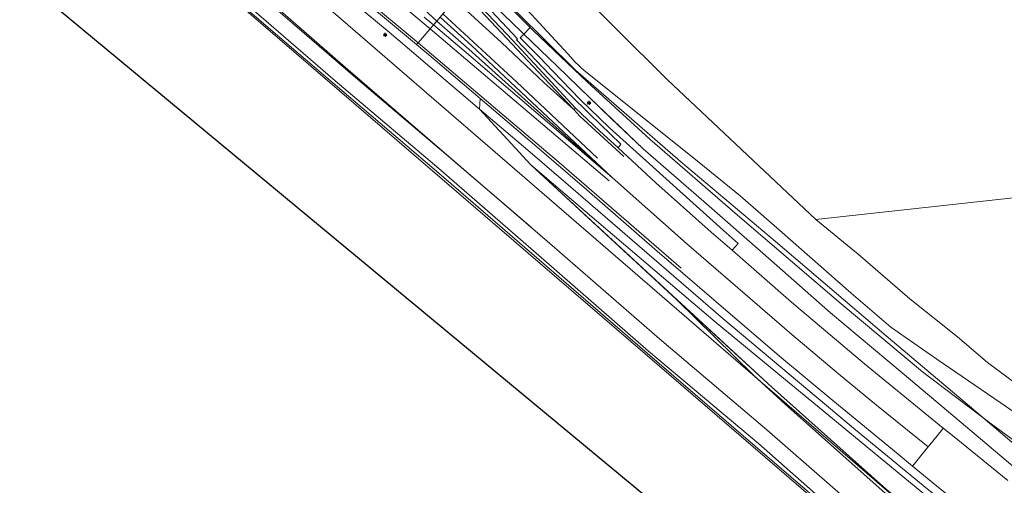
# Model space of a CAD drawing. Header units: millimetres. Extents: x 162876 to 168130, y 402614 to 405602.
# Tile 4 of 256: x 164118 to 164270, y 402869 to 402941. Entities that reach past the tile are written whole.
import ezdxf
from ezdxf.enums import TextEntityAlignment as Align

# ---------------------------------------------------------------- set-up
doc = ezdxf.new("R2010")
doc.units = ezdxf.units.MM
for name, color, linetype, lineweight in [('X-CA190022.004-UO-BGT_Ondergrond$0$GE_117_WGIGeleideconstructie_Grens_GEM', 253, 'X-CA190022.004-UO-BGT_Ondergrond$0$Vangrail', 9), ('X-CA190022.004-UO-BGT_Ondergrond$0$GE_214_Wegmarkering_Lijn_GEM', 253, 'Continuous', 9), ('X-CA190022.004-UO-BGT_Ondergrond$0$GE_244_Taludlijn_Lijn_GEM', 253, 'Continuous', 9), ('X-CA190022.004-UO-BGT_Ondergrond$0$GE_311_WGDRijbaanRegionaleweg_Vlak_GEM', 253, 'Continuous', 9), ('X-CA190022.004-UO-BGT_Ondergrond$0$GE_361_OWGBerm_Vlak_GEM', 253, 'Continuous', 9), ('X-CA190022.004-UO-BGT_Ondergrond$0$GE_367_OWGBerm_groenvoorziening_grasenk_GEM', 253, 'Continuous', 9), ('X-CA190022.004-UO-BGT_Ondergrond$0$GE_401_OTDErf_Vlak_GEM', 253, 'Continuous', 9), ('X-CA190022.004-UO-BGT_Ondergrond$0$GE_461_BTDGraslandoverig_Vlak_GEM', 253, 'Continuous', 9), ('X-CA190022.004-UO-BGT_Ondergrond$0$GE_502_WTDWaterloop_Vlak_GEM', 253, 'Continuous', 9), ('X-CA190022.004-UO-BGT_Ondergrond$0$GE_661_SHDMuurGroterDan30cm_Vlak_GEM', 253, 'Continuous', 9), ('X-CA190022.004-UO-BGT_Ondergrond$0$GE_861_PALLichtmast_Punt_GEM', 202, 'Continuous', 25), ('X-CA190022.004-UO-KAD_Percelen$0$B-WE-KG-GRENS_PERCEEL-GV', 150, 'Continuous', 9)]:
    doc.layers.add(name, color=color, linetype=linetype, lineweight=lineweight)
doc.styles.add('X-CA190022.004-UO-BGT_Ondergrond$0$NLCS-ISO', font='NLCS-ISO.ttf')
doc.linetypes.add('X-CA190022.004-UO-BGT_Ondergrond$0$Vangrail', pattern='A,10,-1.5,[3,dgnlstyle-Veghel.shx,S=0.007937,R=90,X=0,Y=0.5],-1,[3,dgnlstyle-Veghel.shx,S=0.007937,R=270,X=0,Y=-0.5],-1.5', length=14)

# ---------------------------------------------------------------- blocks, each defined once
blk = doc.blocks.new('X-CA190022.004-UO-BGT_Ondergrond$0$N-SIE-WEG_LICHTMAST-SO')
h = blk.add_hatch(color=256)
h.paths.add_polyline_path([(1.2, 0.5, 0.658505), (-1.2, 0.5)])
h.paths.add_polyline_path([(-1.2, -0.5, 0.658505), (1.2, -0.5)])
at = {"flags": 128}
for points in [[(-2.2, 1.3), (-1.1, 0.6)], [(-1.2, 0.5), (1.2, 0.5)], [(0, 1.3), (0, 2.5)], [(1.1, 0.6), (2.2, 1.3)], [(-2.2, -1.3), (-1.1, -0.6)], [(-1.2, -0.5), (1.2, -0.5)], [(0, -1.3), (0, -2.5)], [(2.2, -1.3), (1.1, -0.6)]]:
    blk.add_lwpolyline(points, dxfattribs=at)
at = {"ltscale": 0.5}
blk.add_circle((0, 0), 1.27, dxfattribs=at)
at = {"style": 'X-CA190022.004-UO-BGT_Ondergrond$0$NLCS-ISO'}
blk.add_attdef('TYPE', text='', height=1.8, dxfattribs=at).set_placement((0, 2.5), align=Align.BOTTOM_CENTER)
blk = doc.blocks.new('X-CA190022.004-UO-BGT_Ondergrond$0$IMGEOLichtmastpaal')
at = {"xscale": 5, "yscale": 5, "zscale": 5}
blk.add_blockref('X-CA190022.004-UO-BGT_Ondergrond$0$N-SIE-WEG_LICHTMAST-SO', (0, 6.4), dxfattribs=at)

msp = doc.modelspace()

# ---------------------------------------------------------------- linework, layer by layer
at = {"flags": 128}
msp.add_lwpolyline([(167435.927, 405403.425), (167509.996, 405353.187), (167511.558, 404920.947), (167511.831, 404799.919), (167878.333, 404356.866), (164520.875, 402614.132), (163487.671, 403470.128), (162876.321, 403976.624), (163278.949, 404602.631), (167162.521, 405601.698)], close=True, dxfattribs=at)
at = {"layer": 'X-CA190022.004-UO-BGT_Ondergrond$0$GE_117_WGIGeleideconstructie_Grens_GEM'}
for p, q in [((164148.367, 402961.414), (164175.311, 402939.099)), ((164175.311, 402939.099), (164189.235, 402927.24)), ((164198.496, 402935.181), (164195.492, 402938.212)), ((164200.465, 402933.137), (164198.496, 402935.181)), ((164204.718, 402928.723), (164200.465, 402933.137)), ((164209.199, 402924.386), (164204.718, 402928.723)), ((164189.235, 402927.24), (164196.65, 402920.924)), ((164226.7, 402908.64), (164209.199, 402924.386)), ((164196.65, 402920.924), (164202.158, 402916.233))]:
    msp.add_line(p, q, dxfattribs=at)
at = {"layer": 'X-CA190022.004-UO-BGT_Ondergrond$0$GE_214_Wegmarkering_Lijn_GEM'}
for p, q in [((164160.03, 402953.921), (164179.752, 402937.44)), ((164181.6, 402939.576), (164173.229, 402946.669)), ((164192.609, 402937.503), (164185.46, 402944.038)), ((164199.119, 402932.034), (164189.318, 402942.463)), ((164181.859, 402940.4), (164180.69, 402941.386)), ((164183.179, 402941.401), (164187.989, 402937.013)), ((164183.593, 402941.879), (164194.885, 402931.447)), ((164209.148, 402916.229), (164181.6, 402939.576)), ((164182.122, 402940.179), (164181.859, 402940.4)), ((164187.163, 402935.954), (164182.122, 402940.179)), ((164179.752, 402937.44), (164180.799, 402936.565)), ((164199.127, 402931.344), (164192.609, 402937.503)), ((164180.799, 402936.565), (164201.464, 402919.058)), ((164188.304, 402934.997), (164187.163, 402935.954)), ((164187.989, 402937.013), (164196.436, 402929.084)), ((164209.609, 402916.718), (164188.304, 402934.997)), ((164194.885, 402931.447), (164207.388, 402919.733)), ((164203.709, 402927.166), (164199.119, 402932.034)), ((164196.436, 402929.084), (164209.609, 402916.718)), ((164204.665, 402926.154), (164203.709, 402927.166)), ((164211.42, 402919.983), (164204.665, 402926.154)), ((164201.464, 402919.058), (164220.247, 402902.826))]:
    msp.add_line(p, q, dxfattribs=at)
at = {"layer": 'X-CA190022.004-UO-BGT_Ondergrond$0$GE_244_Taludlijn_Lijn_GEM'}
for p, q in [((164197.531, 402939.267), (164185.625, 402951.188)), ((164170.512, 402931.796), (164152.246, 402947.573)), ((164195.626, 402939.156), (164187.422, 402947.11)), ((164196.025, 402938.771), (164195.626, 402939.156)), ((164205.815, 402931.397), (164197.531, 402939.267)), ((164201.092, 402933.887), (164196.025, 402938.771)), ((164206.145, 402929.018), (164201.092, 402933.887)), ((164184.024, 402920.343), (164170.512, 402931.796)), ((164215.409, 402922.637), (164205.815, 402931.397)), ((164209.543, 402925.76), (164206.145, 402929.018)), ((164214.364, 402921.138), (164209.543, 402925.76)), ((164197.209, 402909.034), (164184.024, 402920.343)), ((164197.093, 402918.671), (164208.955, 402908.592)), ((164234.149, 402884.54), (164197.093, 402918.671))]:
    msp.add_line(p, q, dxfattribs=at)
at = {"layer": 'X-CA190022.004-UO-BGT_Ondergrond$0$GE_311_WGDRijbaanRegionaleweg_Vlak_GEM', "flags": 128}
for points in [[(164173.608, 402959.783), (164184.913, 402947.762), (164194.281, 402937.827), (164199.602, 402932.105), (164203.968, 402927.41), (164203.709, 402927.166), (164199.127, 402931.344), (164192.609, 402937.503), (164185.46, 402944.038), (164177.851, 402950.994), (164166, 402961.502), (164159.923, 402966.794), (164157.553, 402968.81), (164146.543, 402978.045), (164145.529, 402978.889), (164140.267, 402983.265), (164141.935, 402985.271), (164142.623, 402986.099), (164158.04, 402973.267), (164170.028, 402962.91), (164173.414, 402959.952), (164173.608, 402959.783)], [(164166, 402961.502), (164177.851, 402950.994), (164185.46, 402944.038), (164183.593, 402941.879), (164183.179, 402941.401), (164182.652, 402940.792), (164181.246, 402942.022), (164171.711, 402950.379), (164163.042, 402957.802), (164152.212, 402966.965), (164146.385, 402971.815), (164143.324, 402974.363), (164142.656, 402974.922), (164142.405, 402975.132), (164143.064, 402975.924), (164143.34, 402976.257), (164143.69, 402976.677), (164145.529, 402978.889), (164146.543, 402978.045), (164157.553, 402968.81), (164159.923, 402966.794), (164166, 402961.502)], [(164142.656, 402974.922), (164143.324, 402974.363), (164146.385, 402971.815), (164152.212, 402966.965), (164163.042, 402957.802), (164171.711, 402950.379), (164181.246, 402942.022), (164182.652, 402940.792), (164182.122, 402940.179), (164181.6, 402939.576), (164179.752, 402937.44), (164179.53, 402937.183), (164166.003, 402948.515), (164147.344, 402963.995), (164138.939, 402970.933), (164139.181, 402971.226), (164141.017, 402973.45), (164141.47, 402973.999), (164141.767, 402974.359), (164142.405, 402975.132), (164142.656, 402974.922)], [(164185.46, 402944.038), (164192.609, 402937.503), (164199.127, 402931.344), (164203.709, 402927.166), (164203.968, 402927.41), (164207.692, 402923.9), (164210.528, 402921.285)], [(164209.609, 402916.718), (164221.039, 402906.594), (164231.184, 402897.825), (164237.263, 402892.6), (164244.455, 402886.551), (164250.272, 402881.763), (164258.209, 402875.325), (164257.913, 402874.96), (164256.063, 402872.68), (164255.824, 402872.386), (164253.594, 402874.212), (164243.549, 402882.452), (164235.692, 402889.001), (164228.179, 402895.439), (164222.694, 402900.145), (164216.163, 402905.741), (164205.711, 402914.837), (164196.245, 402922.988), (164189.315, 402928.889), (164182.398, 402934.781), (164179.53, 402937.183), (164179.752, 402937.44), (164181.6, 402939.576), (164182.122, 402940.179), (164182.652, 402940.792), (164187.576, 402936.483), (164196.208, 402928.744), (164209.609, 402916.718)], [(164210.528, 402921.285), (164216.346, 402915.923), (164224.851, 402908.359), (164228.069, 402905.557), (164237.209, 402897.597), (164248.414, 402888.108), (164260.557, 402878.22), (164260.269, 402877.864), (164258.487, 402875.668), (164258.209, 402875.325), (164250.272, 402881.763), (164244.455, 402886.551), (164237.263, 402892.6), (164231.184, 402897.825), (164221.039, 402906.594), (164209.609, 402916.718), (164196.208, 402928.744), (164187.576, 402936.483), (164182.652, 402940.792), (164183.179, 402941.401)]]:
    msp.add_lwpolyline(points, dxfattribs=at)
at = {"layer": 'X-CA190022.004-UO-BGT_Ondergrond$0$GE_361_OWGBerm_Vlak_GEM', "flags": 128}
msp.add_lwpolyline([(164173.759, 402960.294), (164173.928, 402960.461), (164182.151, 402951.856), (164195.081, 402938.062), (164194.92, 402937.879), (164199.981, 402932.558), (164200.086, 402932.448), (164206.204, 402926.451), (164210.957, 402921.852), (164210.528, 402921.285), (164207.692, 402923.9), (164203.968, 402927.41), (164199.602, 402932.105), (164194.281, 402937.827), (164184.913, 402947.762), (164173.608, 402959.783), (164173.759, 402960.294)], dxfattribs=at)
at = {"layer": 'X-CA190022.004-UO-BGT_Ondergrond$0$GE_367_OWGBerm_groenvoorziening_grasenk_GEM', "flags": 128}
for points in [[(164116.777, 402989.568), (164120.013, 402986.83), (164124.559, 402982.967), (164133.301, 402975.587), (164138.939, 402970.933), (164147.344, 402963.995), (164166.003, 402948.515), (164179.53, 402937.183), (164182.398, 402934.781), (164189.315, 402928.889), (164189.235, 402927.24), (164175.311, 402939.099), (164148.367, 402961.414), (164127.839, 402978.482), (164101.235, 403001.64)], [(164274.871, 402873.8), (164267.943, 402878.871), (164257.373, 402886.89), (164244.842, 402897.336), (164228.921, 402910.946), (164215.409, 402922.637), (164205.815, 402931.397), (164199.342, 402937.517), (164197.531, 402939.267), (164197.003, 402939.796), (164185.625, 402951.188), (164176.304, 402961.1), (164172.986, 402964.628), (164173.825, 402964.509), (164173.858, 402964.715), (164173.751, 402964.94), (164173.13, 402965.704), (164170.537, 402969.461), (164168.296, 402972.254), (164159.216, 402983.106), (164149.14, 402997.154), (164147.041, 402999.476), (164147.018, 402999.497)], [(164176.304, 402961.1), (164185.625, 402951.188), (164197.003, 402939.796), (164196.025, 402938.771), (164195.626, 402939.156), (164187.422, 402947.11), (164177.434, 402958.443), (164175.614, 402960.487), (164176.304, 402961.1)], [(164195.492, 402938.212), (164198.496, 402935.181), (164200.465, 402933.137), (164204.718, 402928.723), (164209.199, 402924.386), (164226.7, 402908.64), (164229.004, 402906.616), (164228.069, 402905.557), (164224.851, 402908.359), (164216.346, 402915.923), (164210.528, 402921.285), (164210.957, 402921.852), (164206.204, 402926.451), (164200.086, 402932.448), (164199.981, 402932.558), (164194.92, 402937.879), (164195.081, 402938.062), (164182.151, 402951.856)], [(164187.422, 402947.11), (164195.626, 402939.156), (164196.025, 402938.771), (164195.492, 402938.212)], [(164193.996, 402945.327), (164202.78, 402935.733), (164203.931, 402934.475)], [(164272.902, 402870.962), (164263.321, 402879.069), (164254.22, 402886.691), (164243.221, 402895.919), (164232.783, 402905.111), (164223.741, 402913.048), (164214.364, 402921.138), (164206.145, 402929.018), (164201.092, 402933.887), (164196.025, 402938.771), (164197.003, 402939.796)], [(164197.003, 402939.796), (164197.531, 402939.267), (164199.342, 402937.517), (164205.815, 402931.397), (164215.409, 402922.637), (164228.921, 402910.946), (164244.842, 402897.336), (164257.373, 402886.89), (164267.943, 402878.871), (164274.871, 402873.8)], [(164270.512, 402870.169), (164261.974, 402877.066), (164260.557, 402878.22), (164248.414, 402888.108), (164237.209, 402897.597), (164228.069, 402905.557), (164229.004, 402906.616), (164226.7, 402908.64), (164209.199, 402924.386), (164204.718, 402928.723), (164200.465, 402933.137), (164198.496, 402935.181), (164195.492, 402938.212), (164196.025, 402938.771)], [(164196.025, 402938.771), (164201.092, 402933.887), (164206.145, 402929.018), (164214.364, 402921.138), (164223.741, 402913.048), (164232.783, 402905.111), (164243.221, 402895.919), (164254.22, 402886.691), (164263.321, 402879.069), (164272.902, 402870.962)], [(164205.316, 402933.205), (164206.046, 402932.621), (164223.021, 402919.05), (164229.305, 402913.918), (164235.379, 402908.63), (164246.376, 402898.942), (164252.503, 402893.758), (164259.572, 402888.836), (164270.307, 402881.505)], [(164272.65, 402857.267), (164258.355, 402868.7), (164247.078, 402877.932), (164226.666, 402895.04), (164202.158, 402916.233), (164196.65, 402920.924), (164189.235, 402927.24), (164189.315, 402928.889), (164196.245, 402922.988), (164205.711, 402914.837), (164216.163, 402905.741), (164222.694, 402900.145), (164228.179, 402895.439), (164235.692, 402889.001), (164243.549, 402882.452), (164253.594, 402874.212), (164255.824, 402872.386)], [(164189.235, 402927.24), (164196.65, 402920.924), (164202.158, 402916.233), (164226.666, 402895.04), (164247.078, 402877.932), (164258.355, 402868.7), (164272.65, 402857.267)], [(164280.363, 402849.502), (164262.817, 402863.82), (164225.45, 402894.532), (164208.955, 402908.592), (164197.093, 402918.671), (164189.235, 402927.24)], [(164287.164, 402839.86), (164264.015, 402858.359), (164256.145, 402865.098), (164251.364, 402869.191), (164234.149, 402884.54), (164219.531, 402898.004), (164197.093, 402918.671), (164208.955, 402908.592), (164225.45, 402894.532), (164262.817, 402863.82), (164280.363, 402849.502)], [(164255.824, 402872.386), (164260.093, 402868.889), (164265.056, 402864.96), (164267.658, 402862.872), (164276.155, 402856.158)]]:
    msp.add_lwpolyline(points, dxfattribs=at)
at = {"layer": 'X-CA190022.004-UO-BGT_Ondergrond$0$GE_367_OWGBerm_groenvoorziening_grasenk_GEM'}
msp.add_arc((164219.081, 402949.607), 21.412, 224.96525, 229.99513, dxfattribs=at)
at = {"layer": 'X-CA190022.004-UO-BGT_Ondergrond$0$GE_401_OTDErf_Vlak_GEM', "flags": 128}
for points in [[(164203.931, 402934.475), (164202.78, 402935.733), (164193.996, 402945.327)], [(164466.352, 402792.442), (164407.201, 402780.936), (164395.851, 402790.475), (164385.066, 402798.74), (164382.416, 402800.669), (164367.149, 402812.891), (164353.546, 402823.767), (164339.942, 402834.174), (164328.471, 402841.97), (164325.727, 402843.343), (164286.644, 402870.351), (164280.256, 402874.54), (164270.307, 402881.505), (164259.572, 402888.836), (164252.503, 402893.758), (164246.376, 402898.942), (164235.379, 402908.63), (164229.305, 402913.918), (164223.021, 402919.05), (164206.046, 402932.621), (164205.316, 402933.205)]]:
    msp.add_lwpolyline(points, dxfattribs=at)
at = {"layer": 'X-CA190022.004-UO-BGT_Ondergrond$0$GE_401_OTDErf_Vlak_GEM', "extrusion": (0, 0, -1)}
msp.add_arc((-164219.081, 402949.607), 21.412, 310.00487, 315.03475, dxfattribs=at)
at = {"layer": 'X-CA190022.004-UO-BGT_Ondergrond$0$GE_461_BTDGraslandoverig_Vlak_GEM', "flags": 128}
for points in [[(164020.975, 403060.161), (164036.177, 403046.958), (164051.929, 403033.335), (164068.473, 403019.333), (164083.671, 403005.951), (164100.519, 402992.27), (164119.687, 402975.939), (164135.64, 402961.794), (164152.152, 402948.056), (164168.61, 402933.631), (164184.544, 402919.901), (164200.409, 402906.286), (164216.881, 402891.962), (164233.427, 402877.974), (164249.998, 402863.515), (164248.356, 402861.576)], [(164019.616, 403058.681), (164034.946, 403045.669), (164050.74, 403031.942), (164067.013, 403017.643), (164082.513, 403004.552), (164098.719, 402990.303), (164117.927, 402973.785), (164134.133, 402959.896), (164150.346, 402946.029), (164166.991, 402931.607), (164182.949, 402918.099), (164198.69, 402904.443), (164215.235, 402890.068), (164232.117, 402875.836), (164248.356, 402861.576), (164248.105, 402861.276)], [(164248.356, 402861.576), (164232.117, 402875.836), (164215.235, 402890.068), (164198.69, 402904.443), (164182.949, 402918.099), (164166.991, 402931.607), (164150.346, 402946.029), (164134.133, 402959.896), (164117.927, 402973.785), (164098.719, 402990.303), (164082.513, 403004.552), (164067.013, 403017.643), (164050.74, 403031.942), (164034.946, 403045.669), (164019.616, 403058.681)], [(164248.105, 402861.276), (164231.619, 402875.457), (164215.001, 402889.719), (164198.394, 402904.087), (164182.581, 402917.696), (164166.647, 402931.3), (164149.993, 402945.597), (164133.935, 402959.343), (164117.534, 402973.499), (164098.49, 402989.901), (164081.963, 403004.088), (164066.707, 403017.159), (164050.194, 403031.414), (164034.411, 403045.067), (164019.237, 403058.013)], [(164101.235, 403001.64), (164127.839, 402978.482), (164148.367, 402961.414), (164175.311, 402939.099), (164189.235, 402927.24), (164197.093, 402918.671), (164219.531, 402898.004), (164231.385, 402886.351), (164236.239, 402881.909), (164249.315, 402870.272), (164255.721, 402864.582), (164249.998, 402863.515), (164233.427, 402877.974), (164216.881, 402891.962), (164200.409, 402906.286), (164184.544, 402919.901), (164168.61, 402933.631), (164152.152, 402948.056), (164135.64, 402961.794), (164119.687, 402975.939), (164100.519, 402992.27)]]:
    msp.add_lwpolyline(points, dxfattribs=at)
at = {"layer": 'X-CA190022.004-UO-BGT_Ondergrond$0$GE_502_WTDWaterloop_Vlak_GEM', "flags": 128}
msp.add_lwpolyline([(163988.433, 403055.253), (164012.34, 403063.661), (164014.025, 403062.228), (164018.989, 403057.98), (164081.079, 403004.577), (164149.689, 402945.593), (164214.715, 402889.628), (164247.926, 402861.062), (164237.652, 402848.779)], dxfattribs=at)
at = {"layer": 'X-CA190022.004-UO-BGT_Ondergrond$0$GE_661_SHDMuurGroterDan30cm_Vlak_GEM', "flags": 128}
for points in [[(164247.926, 402861.062), (164214.715, 402889.628), (164149.689, 402945.593), (164081.079, 403004.577), (164018.989, 403057.98)], [(164019.237, 403058.013), (164034.411, 403045.067), (164050.194, 403031.414), (164066.707, 403017.159), (164081.963, 403004.088), (164098.49, 402989.901), (164117.534, 402973.499), (164133.935, 402959.343), (164149.993, 402945.597), (164166.647, 402931.3), (164182.581, 402917.696), (164198.394, 402904.087), (164215.001, 402889.719), (164231.619, 402875.457), (164248.105, 402861.276), (164247.926, 402861.062)]]:
    msp.add_lwpolyline(points, dxfattribs=at)
at = {"layer": 'X-CA190022.004-UO-KAD_Percelen$0$B-WE-KG-GRENS_PERCEEL-GV', "flags": 128}
for points in [[(164369.926, 402739.191), (164395.369, 402744.363), (164395.567, 402744.404), (164365.677, 402770.902), (164358.28, 402777.46), (164304.7, 402823.07), (164226.73, 402890.31), (164151.22, 402955.57), (164075.81, 403021.39), (164009.88, 403079.96), (164007.974, 403081.606), (164005.008, 403078.166), (163988.881, 403059.062), (163992.54, 403057.823), (163997.28, 403056.3), (163998.645, 403057.851), (164004.646, 403052.999), (164001.668, 403049.507), (164006.84, 403044.425), (164024.835, 403026.489), (164028.434, 403022.113)], [(164009.88, 403079.96), (164075.81, 403021.39), (164151.22, 402955.57), (164226.73, 402890.31), (164304.7, 402823.07)], [(164308.493, 403042.908), (164235.154, 403038.085), (164201.809, 403035.777), (164188.997, 403031.962), (164177.424, 403026.658), (164169.081, 403020.866), (164164.603, 403017.496), (164162.154, 403015.382), (164162.54, 403014.177), (164165.479, 403007.061), (164167.763, 403001.649), (164171.12, 402994.807), (164174.967, 402987.04), (164177.342, 402982.101), (164180.826, 402976.33), (164189.018, 402962.239), (164194.707, 402954.998), (164202.518, 402947.302), (164218.106, 402931.816), (164240.959, 402910.27), (164317.207, 402918.61)], [(164190.474, 402946.615), (164203.978, 402933.22), (164220.107, 402919.214), (164234.758, 402906.917), (164251.79, 402892.395), (164264.567, 402881.607), (164272.824, 402874.547)], [(164272.824, 402874.547), (164264.567, 402881.607), (164251.79, 402892.395), (164234.758, 402906.917), (164220.107, 402919.214), (164203.978, 402933.22), (164190.474, 402946.615)], [(164272.551, 402884.443), (164267.383, 402888.299), (164262.724, 402892.236), (164255.391, 402898.107), (164247.476, 402904.936), (164240.959, 402910.27), (164218.106, 402931.816), (164202.518, 402947.302)], [(164317.207, 402918.61), (164240.959, 402910.27), (164247.476, 402904.936), (164255.391, 402898.107), (164262.724, 402892.236), (164267.383, 402888.299), (164272.551, 402884.443)]]:
    msp.add_lwpolyline(points, dxfattribs=at)

# ---------------------------------------------------------------- block references
at = {"layer": 'X-CA190022.004-UO-BGT_Ondergrond$0$GE_861_PALLichtmast_Punt_GEM', "xscale": 0.025, "yscale": 0.025, "zscale": 0.025}
for p in [(164174.701, 402938.511), (164206.066, 402928.062)]:
    msp.add_blockref('X-CA190022.004-UO-BGT_Ondergrond$0$IMGEOLichtmastpaal', p, dxfattribs=at)

doc.saveas('drawing.dxf')
